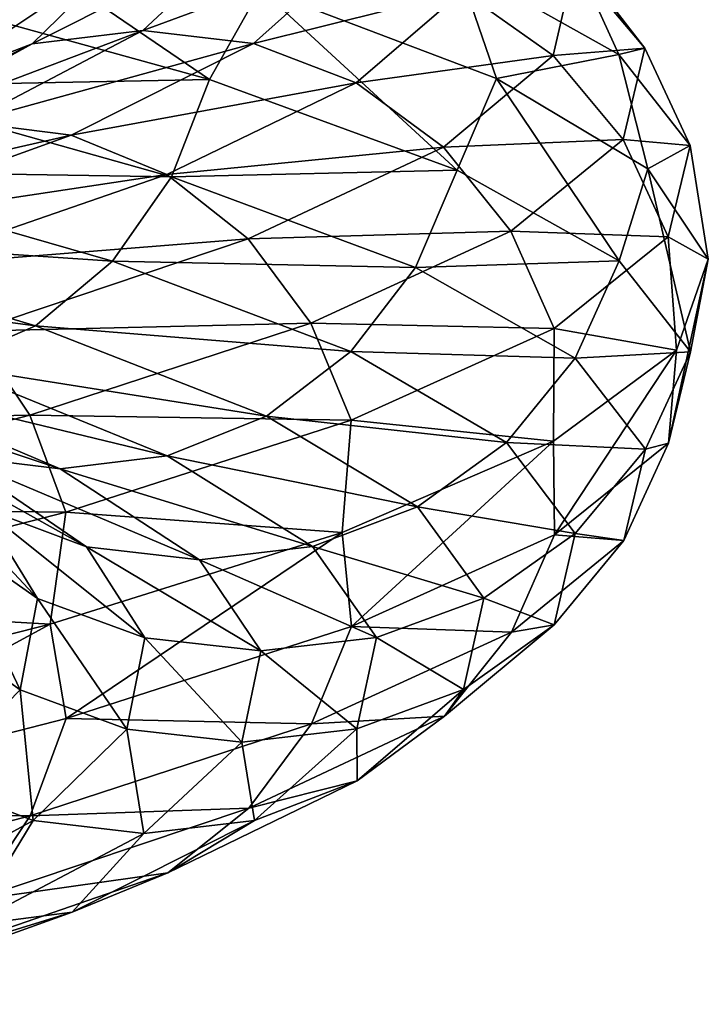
# Model space of a CAD drawing. Header units: metres. Extents: x -109 to 109, y -917 to 389.
# Tile 177 of 256: x 14.75 to 18.99, y -520.89 to -514.83. Entities that reach past the tile are written whole.
import ezdxf

# ---------------------------------------------------------------- set-up
doc = ezdxf.new("R2010")
doc.units = ezdxf.units.M
doc.layers.add('solid_24503124_XXX_01_SW0001_01', color=7, linetype='CONTINUOUS')

msp = doc.modelspace()

# ---------------------------------------------------------------- linework, layer by layer
at = {"layer": 'solid_24503124_XXX_01_SW0001_01'}
for points in [[(14.291141, -514.086853, -12.518691), (15.920989, -515.197388, -10.189967), (13.911589, -514.641602, -12.7966)], [(14.190325, -515.054382, 1.825939), (14.748275, -514.656494, 1.897733), (14.854407, -514.094299, -0.68928)], [(14.292443, -514.492188, -0.663204), (14.190325, -515.054382, 1.825939), (14.854407, -514.094299, -0.68928)], [(14.291141, -514.086853, -12.518691), (16.235073, -514.639099, -9.869949), (15.920989, -515.197388, -10.189967)], [(14.828206, -514.977112, 4.624074), (15.509684, -514.895508, 4.836589), (16.112671, -514.331726, 2.073296)], [(15.404698, -514.41333, 1.982198), (14.828206, -514.977112, 4.624074), (16.112671, -514.331726, 2.073296)], [(16.112671, -514.331726, 2.073296), (15.509684, -514.895508, 4.836589), (16.820898, -514.411682, 2.164427)], [(14.196347, -515.220276, 4.427034), (14.828206, -514.977112, 4.624074), (15.404698, -514.41333, 1.982198)], [(14.748275, -514.656494, 1.897733), (14.196347, -515.220276, 4.427034), (15.404698, -514.41333, 1.982198)], [(15.509684, -514.895508, 4.836589), (16.191408, -514.975525, 5.04918), (16.820898, -514.411682, 2.164427)], [(16.820898, -514.411682, 2.164427), (16.191408, -514.975525, 5.04918), (17.478092, -514.653259, 2.248991)], [(17.444799, -514.484314, -7.273467), (17.687872, -515.19104, -6.935574), (16.235073, -514.639099, -9.869949)], [(18.169146, -514.444702, -4.076025), (18.442011, -515.043335, -4.137239), (17.444799, -514.484314, -7.273467)], [(17.444799, -514.484314, -7.273467), (18.442011, -515.043335, -4.137239), (17.687872, -515.19104, -6.935574)], [(18.166994, -514.487549, -0.842992), (18.601149, -515.00531, -0.863138), (18.169146, -514.444702, -4.076025)], [(18.169146, -514.444702, -4.076025), (18.601149, -515.00531, -0.863138), (18.442011, -515.043335, -4.137239)], [(17.478092, -514.653259, 2.248991), (18.037193, -515.049744, 2.320934), (18.166994, -514.487549, -0.842992)], [(18.166994, -514.487549, -0.842992), (18.037193, -515.049744, 2.320934), (18.601149, -515.00531, -0.863138)], [(13.911589, -514.641602, -12.7966), (15.920989, -515.197388, -10.189967), (13.707011, -515.240845, -12.60842)], [(16.235073, -514.639099, -9.869949), (17.446575, -515.754761, -7.274207), (15.920989, -515.197388, -10.189967)], [(16.191408, -514.975525, 5.04918), (16.824005, -515.217102, 5.246451), (17.478092, -514.653259, 2.248991)], [(16.235073, -514.639099, -9.869949), (17.687872, -515.19104, -6.935574), (17.446575, -515.754761, -7.274207)], [(17.478092, -514.653259, 2.248991), (16.824005, -515.217102, 5.246451), (18.037193, -515.049744, 2.320934)], [(13.800391, -515.542542, 7.125279), (14.434632, -515.460938, 7.452744), (15.509684, -514.895508, 4.836589)], [(14.828206, -514.977112, 4.624074), (13.800391, -515.542542, 7.125279), (15.509684, -514.895508, 4.836589)], [(15.509684, -514.895508, 4.836589), (14.434632, -515.460938, 7.452744), (16.191408, -514.975525, 5.04918)], [(13.21233, -515.785706, 6.821657), (13.800391, -515.542542, 7.125279), (14.828206, -514.977112, 4.624074)], [(14.196347, -515.220276, 4.427034), (13.21233, -515.785706, 6.821657), (14.828206, -514.977112, 4.624074)], [(14.434632, -515.460938, 7.452744), (15.069102, -515.540894, 7.780327), (16.191408, -514.975525, 5.04918)], [(16.191408, -514.975525, 5.04918), (15.069102, -515.540894, 7.780327), (16.824005, -515.217102, 5.246451)], [(18.037193, -515.049744, 2.320934), (18.468245, -515.567505, 2.3764), (18.601149, -515.00531, -0.863138)], [(18.601149, -515.00531, -0.863138), (18.880501, -515.603943, -0.8761), (18.442011, -515.043335, -4.137239)], [(18.601149, -515.00531, -0.863138), (18.468245, -515.567505, 2.3764), (18.880501, -515.603943, -0.8761)], [(16.824005, -515.217102, 5.246451), (17.362185, -515.613586, 5.414279), (18.037193, -515.049744, 2.320934)], [(18.037193, -515.049744, 2.320934), (17.362185, -515.613586, 5.414279), (18.468245, -515.567505, 2.3764)], [(18.442011, -515.043335, -4.137239), (18.620323, -515.747803, -3.776348), (17.687872, -515.19104, -6.935574)], [(18.442011, -515.043335, -4.137239), (18.880501, -515.603943, -0.8761), (18.620323, -515.747803, -3.776348)], [(15.920989, -515.197388, -10.189967), (15.686863, -515.79657, -10.040118), (13.707011, -515.240845, -12.60842)], [(15.920989, -515.197388, -10.189967), (17.446575, -515.754761, -7.274207), (15.686863, -515.79657, -10.040118)], [(17.687872, -515.19104, -6.935574), (18.443888, -516.313782, -4.137661), (17.446575, -515.754761, -7.274207)], [(17.687872, -515.19104, -6.935574), (18.620323, -515.747803, -3.776348), (18.443888, -516.313782, -4.137661)], [(13.707011, -515.240845, -12.60842), (15.686863, -515.79657, -10.040118), (13.388195, -515.759583, -12.315156)], [(15.069102, -515.540894, 7.780327), (15.657852, -515.782471, 8.084305), (16.824005, -515.217102, 5.246451)], [(16.824005, -515.217102, 5.246451), (15.657852, -515.782471, 8.084305), (17.362185, -515.613586, 5.414279)], [(14.434632, -515.460938, 7.452744), (12.92407, -516.027954, 9.844234), (15.069102, -515.540894, 7.780327)], [(12.92407, -516.027954, 9.844234), (13.492144, -516.10791, 10.276935), (15.069102, -515.540894, 7.780327)], [(15.069102, -515.540894, 7.780327), (13.492144, -516.10791, 10.276935), (15.657852, -515.782471, 8.084305)], [(17.362185, -515.613586, 5.414279), (17.777105, -516.131348, 5.543669), (18.468245, -515.567505, 2.3764)], [(18.468245, -515.567505, 2.3764), (17.777105, -516.131348, 5.543669), (18.745602, -516.166138, 2.412088)], [(18.468245, -515.567505, 2.3764), (18.745602, -516.166138, 2.412088), (18.880501, -515.603943, -0.8761)], [(15.657852, -515.782471, 8.084305), (16.158728, -516.178955, 8.342912), (17.362185, -515.613586, 5.414279)], [(17.362185, -515.613586, 5.414279), (16.158728, -516.178955, 8.342912), (17.777105, -516.131348, 5.543669)], [(18.880501, -515.603943, -0.8761), (18.992434, -516.303955, -0.516935), (18.620323, -515.747803, -3.776348)], [(18.880501, -515.603943, -0.8761), (18.745602, -516.166138, 2.412088), (18.992434, -516.303955, -0.516935)], [(13.388195, -515.759583, -12.315156), (15.321997, -516.315369, -9.806591), (12.974169, -516.157471, -11.934314)], [(15.686863, -515.79657, -10.040118), (15.321997, -516.315369, -9.806591), (13.388195, -515.759583, -12.315156)], [(17.446575, -515.754761, -7.274207), (17.190014, -516.354004, -7.167236), (15.686863, -515.79657, -10.040118)], [(17.446575, -515.754761, -7.274207), (18.443888, -516.313782, -4.137661), (17.190014, -516.354004, -7.167236)], [(18.620323, -515.747803, -3.776348), (18.882421, -516.87439, -0.87619), (18.443888, -516.313782, -4.137661)], [(18.620323, -515.747803, -3.776348), (18.992434, -516.303955, -0.516935), (18.882421, -516.87439, -0.87619)], [(13.492144, -516.10791, 10.276935), (14.019282, -516.349487, 10.678454), (15.657852, -515.782471, 8.084305)], [(15.657852, -515.782471, 8.084305), (14.019282, -516.349487, 10.678454), (16.158728, -516.178955, 8.342912)], [(15.686863, -515.79657, -10.040118), (17.190014, -516.354004, -7.167236), (15.321997, -516.315369, -9.806591)], [(12.974169, -516.157471, -11.934314), (14.848168, -516.713257, -9.503325), (12.487069, -516.400696, -11.486255)], [(15.321997, -516.315369, -9.806591), (14.848168, -516.713257, -9.503325), (12.974169, -516.157471, -11.934314)], [(14.019282, -516.349487, 10.678454), (14.467741, -516.745972, 11.020044), (16.158728, -516.178955, 8.342912)], [(16.158728, -516.178955, 8.342912), (14.467741, -516.745972, 11.020044), (16.544888, -516.696716, 8.54229)], [(16.158728, -516.178955, 8.342912), (16.544888, -516.696716, 8.54229), (17.777105, -516.131348, 5.543669)], [(17.777105, -516.131348, 5.543669), (16.544888, -516.696716, 8.54229), (18.044081, -516.729919, 5.626924)], [(17.777105, -516.131348, 5.543669), (18.044081, -516.729919, 5.626924), (18.745602, -516.166138, 2.412088)], [(18.745602, -516.166138, 2.412088), (18.044081, -516.729919, 5.626924), (18.796408, -516.863342, 2.767746)], [(18.745602, -516.166138, 2.412088), (18.796408, -516.863342, 2.767746), (18.992434, -516.303955, -0.516935)], [(18.992434, -516.303955, -0.516935), (18.747509, -517.436584, 2.412334), (18.882421, -516.87439, -0.87619)], [(18.992434, -516.303955, -0.516935), (18.796408, -516.863342, 2.767746), (18.747509, -517.436584, 2.412334)], [(15.321997, -516.315369, -9.806591), (16.790186, -516.872742, -7.000531), (14.848168, -516.713257, -9.503325)], [(17.190014, -516.354004, -7.167236), (16.790186, -516.872742, -7.000531), (15.321997, -516.315369, -9.806591)], [(17.190014, -516.354004, -7.167236), (18.172663, -516.912964, -4.076814), (16.790186, -516.872742, -7.000531)], [(18.443888, -516.313782, -4.137661), (18.172663, -516.912964, -4.076814), (17.190014, -516.354004, -7.167236)], [(18.443888, -516.313782, -4.137661), (18.882421, -516.87439, -0.87619), (18.172663, -516.912964, -4.076814)], [(14.848168, -516.713257, -9.503325), (14.290711, -516.956482, -9.146534), (12.487069, -516.400696, -11.486255)], [(14.848168, -516.713257, -9.503325), (16.270954, -517.27063, -6.784041), (14.290711, -516.956482, -9.146534)], [(14.467741, -516.745972, 11.020044), (14.81349, -517.263733, 11.283401), (16.544888, -516.696716, 8.54229)], [(16.544888, -516.696716, 8.54229), (14.81349, -517.263733, 11.283401), (16.793358, -517.295349, 8.670578)], [(16.790186, -516.872742, -7.000531), (16.270954, -517.27063, -6.784041), (14.848168, -516.713257, -9.503325)], [(16.544888, -516.696716, 8.54229), (16.793358, -517.295349, 8.670578), (18.044081, -516.729919, 5.626924)], [(18.044081, -516.729919, 5.626924), (16.793358, -517.295349, 8.670578), (18.039606, -517.42334, 5.9636)], [(18.044081, -516.729919, 5.626924), (18.039606, -517.42334, 5.9636), (18.796408, -516.863342, 2.767746)], [(14.467741, -516.745972, 11.020044), (12.33722, -517.314575, 13.362366), (14.81349, -517.263733, 11.283401)], [(16.790186, -516.872742, -7.000531), (17.749977, -517.431763, -3.98199), (16.270954, -517.27063, -6.784041)], [(18.172663, -516.912964, -4.076814), (17.749977, -517.431763, -3.98199), (16.790186, -516.872742, -7.000531)], [(18.796408, -516.863342, 2.767746), (18.039606, -517.42334, 5.9636), (18.045918, -518.000366, 5.627496)], [(18.796408, -516.863342, 2.767746), (18.045918, -518.000366, 5.627496), (18.747509, -517.436584, 2.412334)], [(18.882421, -516.87439, -0.87619), (18.604748, -517.473572, -0.863305), (18.172663, -516.912964, -4.076814)], [(18.882421, -516.87439, -0.87619), (18.747509, -517.436584, 2.412334), (18.604748, -517.473572, -0.863305)], [(15.001236, -517.595459, -6.254643), (14.342154, -517.515442, -5.979844), (13.088029, -516.958069, -8.376777)], [(13.689479, -517.038086, -8.761725), (15.001236, -517.595459, -6.254643), (13.088029, -516.958069, -8.376777)], [(14.290711, -516.956482, -9.146534), (15.66008, -517.513855, -6.529343), (13.689479, -517.038086, -8.761725)], [(16.270954, -517.27063, -6.784041), (15.66008, -517.513855, -6.529343), (14.290711, -516.956482, -9.146534)], [(18.172663, -516.912964, -4.076814), (18.604748, -517.473572, -0.863305), (17.749977, -517.431763, -3.98199)], [(15.66008, -517.513855, -6.529343), (15.001236, -517.595459, -6.254643), (13.689479, -517.038086, -8.761725)], [(12.33722, -517.314575, 13.362366), (12.632054, -517.832336, 13.681699), (14.81349, -517.263733, 11.283401)], [(14.81349, -517.263733, 11.283401), (12.632054, -517.832336, 13.681699), (15.035959, -517.862366, 11.452855)], [(15.162006, -518.074463, -3.40141), (14.515457, -517.832886, -3.256365), (13.730565, -517.273865, -5.724847)], [(14.342154, -517.515442, -5.979844), (15.162006, -518.074463, -3.40141), (13.730565, -517.273865, -5.724847)], [(14.81349, -517.263733, 11.283401), (15.035959, -517.862366, 11.452855), (16.793358, -517.295349, 8.670578)], [(16.270954, -517.27063, -6.784041), (17.201063, -517.829651, -3.858848), (15.66008, -517.513855, -6.529343)], [(17.749977, -517.431763, -3.98199), (17.201063, -517.829651, -3.858848), (16.270954, -517.27063, -6.784041)], [(16.793358, -517.295349, 8.670578), (15.035959, -517.862366, 11.452855), (16.738241, -517.986145, 8.987334)], [(16.793358, -517.295349, 8.670578), (16.738241, -517.986145, 8.987334), (18.039606, -517.42334, 5.9636)], [(14.860586, -518.393494, -0.689567), (14.297462, -517.997009, -0.663436), (13.96541, -517.436401, -3.132969)], [(14.515457, -517.832886, -3.256365), (14.860586, -518.393494, -0.689567), (13.96541, -517.436401, -3.132969)], [(18.039606, -517.42334, 5.9636), (16.738241, -517.986145, 8.987334), (16.795069, -518.565796, 8.67146)], [(18.039606, -517.42334, 5.9636), (16.795069, -518.565796, 8.67146), (18.045918, -518.000366, 5.627496)], [(17.749977, -517.431763, -3.98199), (18.172012, -517.99231, -0.843225), (17.201063, -517.829651, -3.858848)], [(18.604748, -517.473572, -0.863305), (18.172012, -517.99231, -0.843225), (17.749977, -517.431763, -3.98199)], [(18.747509, -517.436584, 2.412334), (18.045918, -518.000366, 5.627496), (18.471819, -518.035767, 2.376859)], [(18.747509, -517.436584, 2.412334), (18.471819, -518.035767, 2.376859), (18.604748, -517.473572, -0.863305)], [(15.858765, -518.154419, -3.557719), (15.162006, -518.074463, -3.40141), (14.342154, -517.515442, -5.979844)], [(15.001236, -517.595459, -6.254643), (15.858765, -518.154419, -3.557719), (14.342154, -517.515442, -5.979844)], [(15.66008, -517.513855, -6.529343), (16.555271, -518.072815, -3.713972), (15.001236, -517.595459, -6.254643)], [(17.201063, -517.829651, -3.858848), (16.555271, -518.072815, -3.713972), (15.66008, -517.513855, -6.529343)], [(18.604748, -517.473572, -0.863305), (18.471819, -518.035767, 2.376859), (18.172012, -517.99231, -0.843225)], [(16.555271, -518.072815, -3.713972), (15.858765, -518.154419, -3.557719), (15.001236, -517.595459, -6.254643)], [(12.632054, -517.832336, 13.681699), (12.821763, -518.430969, 13.887171), (15.035959, -517.862366, 11.452855)], [(15.035959, -517.862366, 11.452855), (12.821763, -518.430969, 13.887171), (14.938223, -518.55011, 11.740861)], [(15.522509, -518.635071, -0.720282), (14.860586, -518.393494, -0.689567), (14.515457, -517.832886, -3.256365)], [(15.162006, -518.074463, -3.40141), (15.522509, -518.635071, -0.720282), (14.515457, -517.832886, -3.256365)], [(15.035959, -517.862366, 11.452855), (14.938223, -518.55011, 11.740861), (16.738241, -517.986145, 8.987334)], [(17.201063, -517.829651, -3.858848), (17.610048, -518.390259, -0.817148), (16.555271, -518.072815, -3.713972)], [(18.172012, -517.99231, -0.843225), (17.610048, -518.390259, -0.817148), (17.201063, -517.829651, -3.858848)], [(14.754409, -518.955688, 1.898522), (14.195308, -518.559204, 1.82658), (14.297462, -517.997009, -0.663436)], [(14.860586, -518.393494, -0.689567), (14.754409, -518.955688, 1.898522), (14.297462, -517.997009, -0.663436)], [(16.738241, -517.986145, 8.987334), (14.938223, -518.55011, 11.740861), (15.03749, -519.132813, 11.454021)], [(16.738241, -517.986145, 8.987334), (15.03749, -519.132813, 11.454021), (16.795069, -518.565796, 8.67146)], [(18.045918, -518.000366, 5.627496), (16.795069, -518.565796, 8.67146), (17.780544, -518.599548, 5.544741)], [(18.172012, -517.99231, -0.843225), (18.042175, -518.554565, 2.321575), (17.610048, -518.390259, -0.817148)], [(18.045918, -518.000366, 5.627496), (17.780544, -518.599548, 5.544741), (18.471819, -518.035767, 2.376859)], [(18.471819, -518.035767, 2.376859), (18.042175, -518.554565, 2.321575), (18.172012, -517.99231, -0.843225)], [(18.471819, -518.035767, 2.376859), (17.780544, -518.599548, 5.544741), (18.042175, -518.554565, 2.321575)], [(16.235832, -518.715027, -0.753382), (15.522509, -518.635071, -0.720282), (15.162006, -518.074463, -3.40141)], [(15.858765, -518.154419, -3.557719), (16.235832, -518.715027, -0.753382), (15.162006, -518.074463, -3.40141)], [(16.555271, -518.072815, -3.713972), (16.9489, -518.633423, -0.78647), (15.858765, -518.154419, -3.557719)], [(17.610048, -518.390259, -0.817148), (16.9489, -518.633423, -0.78647), (16.555271, -518.072815, -3.713972)], [(16.9489, -518.633423, -0.78647), (16.235832, -518.715027, -0.753382), (15.858765, -518.154419, -3.557719)], [(15.411602, -519.197266, 1.983086), (14.754409, -518.955688, 1.898522), (14.860586, -518.393494, -0.689567)], [(15.522509, -518.635071, -0.720282), (15.411602, -519.197266, 1.983086), (14.860586, -518.393494, -0.689567)], [(17.610048, -518.390259, -0.817148), (17.484226, -518.952454, 2.249781), (16.9489, -518.633423, -0.78647)], [(18.042175, -518.554565, 2.321575), (17.484226, -518.952454, 2.249781), (17.610048, -518.390259, -0.817148)], [(12.821763, -518.430969, 13.887171), (12.694208, -519.114563, 14.136961), (14.938223, -518.55011, 11.740861)], [(14.938223, -518.55011, 11.740861), (12.694208, -519.114563, 14.136961), (12.823068, -519.701416, 13.888584)], [(14.938223, -518.55011, 11.740861), (12.823068, -519.701416, 13.888584), (15.03749, -519.132813, 11.454021)], [(14.754409, -518.955688, 1.898522), (14.202252, -519.51947, 4.428875), (14.195308, -518.559204, 1.82658)], [(16.795069, -518.565796, 8.67146), (15.03749, -519.132813, 11.454021), (16.548088, -519.164978, 8.543942)], [(16.795069, -518.565796, 8.67146), (16.548088, -519.164978, 8.543942), (17.780544, -518.599548, 5.544741)], [(17.780544, -518.599548, 5.544741), (16.548088, -519.164978, 8.543942), (17.36698, -519.118347, 5.415774)], [(18.042175, -518.554565, 2.321575), (17.36698, -519.118347, 5.415774), (17.484226, -518.952454, 2.249781)], [(17.780544, -518.599548, 5.544741), (17.36698, -519.118347, 5.415774), (18.042175, -518.554565, 2.321575)], [(16.119829, -519.277222, 2.074217), (15.411602, -519.197266, 1.983086), (15.522509, -518.635071, -0.720282)], [(16.235832, -518.715027, -0.753382), (16.119829, -519.277222, 2.074217), (15.522509, -518.635071, -0.720282)], [(16.9489, -518.633423, -0.78647), (16.827803, -519.195618, 2.165316), (16.235832, -518.715027, -0.753382)], [(17.484226, -518.952454, 2.249781), (16.827803, -519.195618, 2.165316), (16.9489, -518.633423, -0.78647)], [(16.827803, -519.195618, 2.165316), (16.119829, -519.277222, 2.074217), (16.235832, -518.715027, -0.753382)], [(14.83485, -519.761047, 4.626147), (14.202252, -519.51947, 4.428875), (14.754409, -518.955688, 1.898522)], [(15.411602, -519.197266, 1.983086), (14.83485, -519.761047, 4.626147), (14.754409, -518.955688, 1.898522)], [(17.484226, -518.952454, 2.249781), (16.82991, -519.516235, 5.248292), (16.827803, -519.195618, 2.165316)], [(17.36698, -519.118347, 5.415774), (16.82991, -519.516235, 5.248292), (17.484226, -518.952454, 2.249781)], [(15.03749, -519.132813, 11.454021), (12.823068, -519.701416, 13.888584), (14.816357, -519.731995, 11.285583)], [(15.03749, -519.132813, 11.454021), (14.816357, -519.731995, 11.285583), (16.548088, -519.164978, 8.543942)], [(17.36698, -519.118347, 5.415774), (16.163191, -519.683777, 8.345216), (16.82991, -519.516235, 5.248292)], [(16.548088, -519.164978, 8.543942), (16.163191, -519.683777, 8.345216), (17.36698, -519.118347, 5.415774)], [(16.548088, -519.164978, 8.543942), (14.816357, -519.731995, 11.285583), (16.163191, -519.683777, 8.345216)], [(15.516575, -519.841064, 4.838738), (14.83485, -519.761047, 4.626147), (15.411602, -519.197266, 1.983086)], [(16.119829, -519.277222, 2.074217), (15.516575, -519.841064, 4.838738), (15.411602, -519.197266, 1.983086)], [(16.827803, -519.195618, 2.165316), (16.198051, -519.75946, 5.051252), (16.119829, -519.277222, 2.074217)], [(16.82991, -519.516235, 5.248292), (16.198051, -519.75946, 5.051252), (16.827803, -519.195618, 2.165316)], [(16.198051, -519.75946, 5.051252), (15.516575, -519.841064, 4.838738), (16.119829, -519.277222, 2.074217)], [(16.82991, -519.516235, 5.248292), (15.663348, -520.081665, 8.087142), (16.198051, -519.75946, 5.051252)], [(16.163191, -519.683777, 8.345216), (15.663348, -520.081665, 8.087142), (16.82991, -519.516235, 5.248292)], [(14.83485, -519.761047, 4.626147), (13.806575, -520.326477, 7.128472), (14.202252, -519.51947, 4.428875)], [(16.163191, -519.683777, 8.345216), (14.471737, -520.250793, 11.023088), (15.663348, -520.081665, 8.087142)], [(14.816357, -519.731995, 11.285583), (14.471737, -520.250793, 11.023088), (16.163191, -519.683777, 8.345216)], [(12.823068, -519.701416, 13.888584), (12.634499, -520.300598, 13.684346), (14.816357, -519.731995, 11.285583)], [(14.816357, -519.731995, 11.285583), (12.634499, -520.300598, 13.684346), (14.471737, -520.250793, 11.023088)], [(14.441046, -520.406433, 7.456055), (13.806575, -520.326477, 7.128472), (14.83485, -519.761047, 4.626147)], [(15.516575, -519.841064, 4.838738), (14.441046, -520.406433, 7.456055), (14.83485, -519.761047, 4.626147)], [(16.198051, -519.75946, 5.051252), (15.075287, -520.324829, 7.78352), (15.516575, -519.841064, 4.838738)], [(15.663348, -520.081665, 8.087142), (15.075287, -520.324829, 7.78352), (16.198051, -519.75946, 5.051252)], [(15.075287, -520.324829, 7.78352), (14.441046, -520.406433, 7.456055), (15.516575, -519.841064, 4.838738)], [(15.663348, -520.081665, 8.087142), (14.024203, -520.648682, 10.682202), (15.075287, -520.324829, 7.78352)], [(14.471737, -520.250793, 11.023088), (14.024203, -520.648682, 10.682202), (15.663348, -520.081665, 8.087142)], [(15.075287, -520.324829, 7.78352), (13.497682, -520.891846, 10.281152), (14.441046, -520.406433, 7.456055)], [(14.024203, -520.648682, 10.682202), (13.497682, -520.891846, 10.281152), (15.075287, -520.324829, 7.78352)]]:
    msp.add_3dface(points, dxfattribs=at)

doc.saveas('drawing.dxf')
